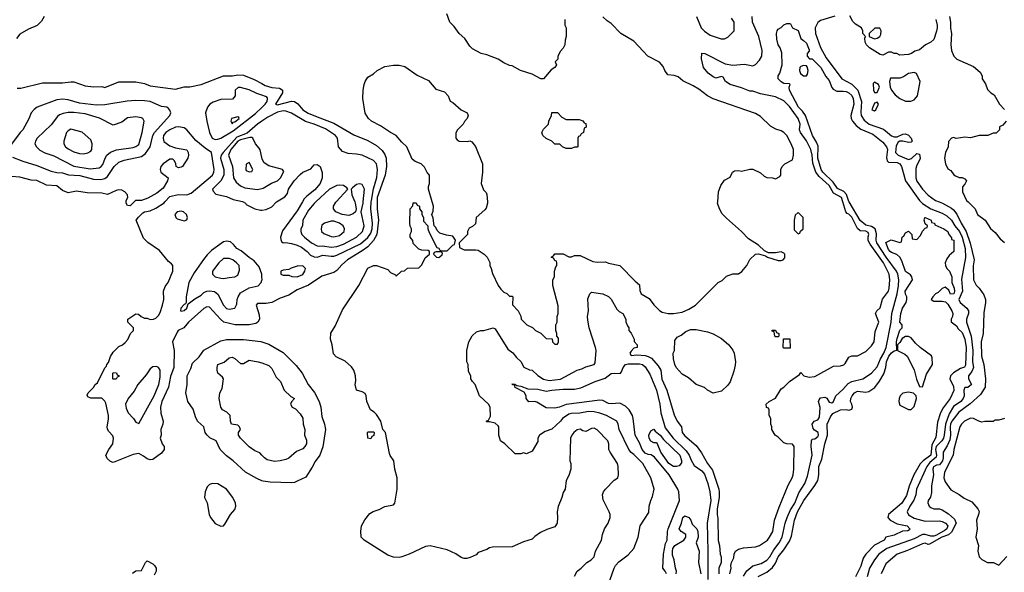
# Model space of a CAD drawing. Header units: inches. Extents: x 1793402 to 1900366, y 320852 to 470679.
# Tile 59 of 256: x 1848288 to 1855248, y 347382 to 351288. Entities that reach past the tile are written whole.
import ezdxf

# ---------------------------------------------------------------- set-up
doc = ezdxf.new("R2010")
doc.units = ezdxf.units.IN
doc.header["$MEASUREMENT"] = 0
for name, color, linetype in [('B8344', 7, 'Continuous'), ('B8345', 7, 'Continuous'), ('B8354', 7, 'Continuous'), ('B8355', 7, 'Continuous')]:
    doc.layers.add(name, color=color, linetype=linetype)

msp = doc.modelspace()

# ---------------------------------------------------------------- linework, layer by layer
at = {"layer": 'B8344', "color": 4}
for points, elevation in [([(1850000, 349280.8), (1849970, 349281), (1849959, 349270), (1849981.5, 349201.5), (1849983.7, 349170), (1849972.7, 349150), (1849958.6, 349141.4), (1849910, 349131.8), (1849811.7, 349131.7), (1849731, 349150), (1849707.3, 349170), (1849630, 349254.8), (1849610, 349258.8), (1849590, 349246), (1849481.2, 349150), (1849449.5, 349110.5), (1849408.7, 349090), (1849400.2, 349079.8), (1849368.7, 349010), (1849379.3, 348950), (1849378, 348830), (1849353.6, 348766.4), (1849339.7, 348690), (1849293.6, 348590), (1849282.4, 348550), (1849286.6, 348506.6), (1849302, 348450), (1849300.9, 348430), (1849286, 348390), (1849288.7, 348350), (1849282, 348330), (1849295.3, 348290), (1849308.7, 348270), (1849308.7, 348250), (1849290, 348224.7), (1849230, 348178), (1849210, 348176), (1849190, 348182.8), (1849163.5, 348203.5), (1849130, 348221), (1849090, 348214.8), (1848950, 348158), (1848930, 348164.7), (1848905.4, 348185.4), (1848898, 348210), (1848918.8, 348250), (1848946.8, 348290), (1848951.3, 348330), (1848946.8, 348346.8), (1848918, 348378), (1848910, 348394), (1848907.3, 348410), (1848916.8, 348463.2), (1848916.3, 348490), (1848896.8, 348576.8), (1848890, 348592), (1848870, 348612), (1848790, 348612), (1848770, 348622), (1848765.4, 348634.6), (1848772, 348650), (1848811.1, 348688.9), (1848822, 348710), (1848838, 348722), (1848890, 348826), (1848902, 348838), (1848904.7, 348850), (1848916, 348864), (1848930, 348906), (1848950, 348938), (1848990, 348978), (1849014, 348990), (1849032.7, 349007.3), (1849051.6, 349028.4), (1849072, 349070), (1849092, 349090), (1849092, 349110), (1849052, 349150), (1849052, 349170), (1849110, 349208), (1849127.3, 349207.3), (1849146, 349190), (1849170, 349178), (1849190, 349178), (1849210, 349168.7), (1849234, 349170), (1849250, 349178), (1849270, 349198), (1849282, 349218), (1849298.8, 349270), (1849306, 349310), (1849304.7, 349370), (1849316.9, 349403.1), (1849338, 349430), (1849370.7, 349510), (1849371, 349550), (1849362, 349562), (1849339.8, 349579.8), (1849275.9, 349655.9), (1849193.2, 349713.2), (1849164.5, 349744.5), (1849111.3, 349870), (1849127.1, 349892.9), (1849158, 349922), (1849170.7, 349929.3), (1849210, 349937.2), (1849250, 349956), (1849310, 349994), (1849315.3, 350000)], 204), ([(1849096.5, 350000), (1849070, 349972), (1849050, 349974), (1849042, 349990), (1849042, 350000)], 204), ([(1849867, 350000), (1849884.7, 349990), (1849890, 349982), (1849950, 349951.3), (1849990, 349941), (1850000, 349942.2)], 208), ([(1850000, 349471.8), (1849999, 349490), (1849980.2, 349540.2), (1849944.5, 349584.5), (1849910, 349606.6), (1849853.1, 349653.1), (1849822, 349670), (1849799.3, 349699.3), (1849778, 349718), (1849750, 349722), (1849730, 349717.2), (1849644.7, 349655.3), (1849614.2, 349625.8), (1849586.4, 349593.6), (1849520.7, 349499.3), (1849484.9, 349430), (1849464, 349330), (1849464.7, 349290), (1849459.8, 349280.2), (1849450, 349275.3), (1849426.8, 349250), (1849424.7, 349230), (1849430, 349226.8), (1849450, 349231.3), (1849468.7, 349250), (1849480.2, 349279.8), (1849525.1, 349314.9), (1849570, 349340.5), (1849590, 349359.1), (1849610, 349368), (1849630, 349370.5), (1849665.8, 349365.8), (1849690, 349347.3), (1849730, 349271), (1849750, 349247.3), (1849770, 349240.7), (1849808, 349250), (1849824, 349276), (1849826, 349310), (1849832.7, 349330), (1849850, 349357.3), (1849910, 349392.2), (1849973.8, 349406.2), (1849994, 349430), (1850000, 349446.7)], 208), ([(1850000, 348029.2), (1849963.9, 348043.9), (1849885.2, 348090), (1849797.2, 348170), (1849750, 348206), (1849706, 348250), (1849677.2, 348310), (1849631.8, 348331.8), (1849610, 348353.2), (1849599.5, 348370), (1849589.3, 348410), (1849548.1, 348448.1), (1849533.4, 348473.4), (1849514.7, 348534.7), (1849476, 348590), (1849462, 348650), (1849471.5, 348708.5), (1849471.6, 348770), (1849497.7, 348822.3), (1849510, 348861), (1849556.3, 348903.7), (1849590, 348950.8), (1849710, 349017.1), (1849750, 349027), (1849870, 349028.5), (1849993, 349013), (1850000, 349010.9)], 196), ([(1850000, 348210.3), (1849985.6, 348225.6), (1849950, 348241.2), (1849910, 348269), (1849849, 348330), (1849835.3, 348350), (1849835.3, 348370), (1849848.7, 348390), (1849842, 348410), (1849830, 348422), (1849786, 348430), (1849778, 348450), (1849775.3, 348490), (1849752.5, 348512.5), (1849722, 348530), (1849710, 348548), (1849699, 348610), (1849702, 348650), (1849719.3, 348680.7), (1849728.9, 348748.9), (1849722, 348762), (1849689, 348789), (1849684, 348810), (1849685.2, 348830), (1849690, 348851), (1849733.6, 348866.4), (1849770, 348898), (1849790, 348902), (1849810, 348892), (1849850, 348858), (1849870, 348858), (1849910, 348881), (1849974, 348870), (1850000, 348861.3)], 192), ([(1849084.7, 347375.3), (1849110, 347392), (1849150, 347394), (1849178, 347450), (1849190, 347462), (1849230, 347442), (1849242, 347430), (1849252, 347410), (1849252, 347390), (1849239.6, 347360.4)], 196)]:
    msp.add_lwpolyline(points, dxfattribs=dict(at, elevation=elevation))
for points, elevation in [([(1849430, 349934), (1849402, 349930), (1849384.7, 349910), (1849392, 349890), (1849401, 349881), (1849450, 349866), (1849470, 349874), (1849475.3, 349890), (1849468, 349910), (1849446, 349930)], 208), ([(1849770, 349600.7), (1849730, 349599.5), (1849694.8, 349570), (1849664.7, 349530), (1849652, 349510), (1849652, 349490), (1849671.1, 349471.1), (1849710, 349461), (1849730, 349458.8), (1849770, 349466), (1849808.7, 349471.3), (1849830, 349482), (1849843.1, 349516.9), (1849839, 349550), (1849821.2, 349570), (1849794, 349590)], 212), ([(1848950, 348746), (1848946, 348750), (1848946, 348790), (1848950, 348794), (1848972.7, 348792.7), (1848978, 348778), (1848991.6, 348771.6), (1848990, 348766), (1848978, 348762), (1848970, 348746)], 204), ([(1849255.5, 348835.5), (1849230, 348833.2), (1849210, 348819), (1849182.5, 348777.5), (1849124, 348710), (1849097.6, 348662.4), (1849054.8, 348610), (1849036, 348570), (1849041.4, 348541.4), (1849056, 348510), (1849092, 348470), (1849110, 348442), (1849130, 348434), (1849238.4, 348630), (1849272, 348710), (1849282, 348762), (1849281.2, 348810), (1849270, 348828.7)], 208), ([(1849650, 348009.2), (1849630, 348001.2), (1849613.7, 347986.3), (1849598.8, 347950), (1849594.8, 347910), (1849612.7, 347872.7), (1849628.2, 347790), (1849636.3, 347770), (1849670, 347726.8), (1849710, 347707.3), (1849730, 347711), (1849738.9, 347721.1), (1849779.3, 347790), (1849810, 347826.8), (1849817, 347850), (1849814.5, 347870), (1849795.1, 347910), (1849750, 347969.3), (1849690, 348006)], 204)]:
    msp.add_lwpolyline(points, close=True, dxfattribs=dict(at, elevation=elevation))
at = {"layer": 'B8345', "color": 4}
for points, elevation in [([(1848460.9, 351310), (1848442, 351278), (1848412.7, 351247.3), (1848350, 351222), (1848290, 351185.5), (1848265.2, 351154.8)], 204), ([(1848270, 350804), (1848295.3, 350804.7), (1848450, 350840.7), (1848590, 350840.9), (1848650, 350849.3), (1848670, 350849.2), (1848750, 350821.2), (1848810, 350814), (1848870, 350815.3), (1848890, 350809), (1848990, 350849.2), (1849110, 350849.2), (1849170, 350836), (1849210, 350820.9), (1849390, 350796), (1849450, 350812.7), (1849490, 350814), (1849570, 350829.3), (1849728.6, 350891.4), (1849792.1, 350892.1), (1849830, 350897.6), (1849870, 350895.1), (1849944.9, 350864.9), (1850000, 350835.9)], 204), ([(1850000, 350754.1), (1849965.6, 350765.6), (1849910, 350793.2), (1849850, 350808.7), (1849831.6, 350808.4), (1849812, 350790), (1849811, 350750), (1849793.2, 350726.8), (1849710, 350722.7), (1849655.9, 350704.1), (1849631.3, 350690), (1849616, 350670), (1849601, 350630), (1849610.7, 350570), (1849630.5, 350490), (1849647.7, 350450), (1849670, 350440.4), (1849690, 350444.6), (1849710, 350451.5), (1849797.5, 350502.5), (1849955.9, 350624.1), (1850000, 350667.1)], 208), ([(1848237.3, 350317.3), (1848310, 350287.3), (1848410, 350256.3), (1848510, 350218), (1848550, 350208), (1848590, 350204.9), (1848632.5, 350192.5), (1848712.5, 350187.5), (1848810, 350161.3), (1848862.7, 350157.3), (1848890, 350164.4), (1848910, 350180.7), (1848956.2, 350250), (1848990, 350280.4), (1849025.6, 350294.4), (1849150, 350321.6), (1849177.7, 350342.3), (1849211.3, 350388.7), (1849229.6, 350470), (1849241.6, 350490), (1849349.2, 350610), (1849356, 350630), (1849349.4, 350649.4), (1849340.2, 350660.2), (1849329.3, 350669.3), (1849290, 350673.2), (1849210, 350709.3), (1849170, 350714.5), (1849110, 350717), (1849048.1, 350711.9), (1848890, 350686.6), (1848830, 350683.7), (1848710, 350697.6), (1848630, 350720.7), (1848590, 350725.1), (1848550, 350722), (1848412, 350670), (1848390, 350654), (1848370, 350628.7), (1848352.8, 350587.2), (1848310.4, 350509.6), (1848290.5, 350489.5), (1848216, 350390)], 208), ([(1849315.3, 350000), (1849350, 350039), (1849407.7, 350052.3), (1849470.4, 350049.6), (1849499.3, 350060.7), (1849650.2, 350189.8), (1849661.6, 350210), (1849663.1, 350230), (1849644.7, 350350), (1849599.3, 350379.3), (1849534.4, 350434.4), (1849470.4, 350510.4), (1849450, 350522.8), (1849410.5, 350530.5), (1849390, 350528), (1849349.4, 350510), (1849322, 350490), (1849305.6, 350470), (1849302, 350450), (1849308, 350428), (1849350, 350396), (1849390, 350381.2), (1849468.9, 350368.9), (1849479, 350350), (1849481.2, 350330), (1849477.2, 350310), (1849438, 350250), (1849430, 350244.7), (1849410, 350242), (1849394, 350250), (1849392, 350270), (1849382, 350290), (1849370, 350302), (1849350, 350301), (1849302, 350270), (1849285.2, 350250), (1849281.2, 350230), (1849285.2, 350210), (1849338, 350170), (1849334, 350150), (1849302.7, 350097.3), (1849258.4, 350061.6), (1849193.6, 350026.4), (1849150, 350010.8), (1849106, 350010), (1849096.5, 350000)], 204), ([(1850000, 350570), (1849970.3, 350550), (1849895.3, 350484.7), (1849822.1, 350457.9), (1849726.3, 350350), (1849711.4, 350330), (1849707.7, 350310), (1849730.3, 350230), (1849730.2, 350189.8), (1849710.3, 350149.7), (1849651, 350090), (1849655.3, 350075.3), (1849675.3, 350055.3), (1849750, 350038.8), (1849796.3, 350016.3), (1849862.5, 350002.5), (1849867, 350000)], 208), ([(1850000, 350313.7), (1849987.6, 350367.6), (1849980.7, 350380.7), (1849956, 350410), (1849937.2, 350450), (1849930, 350455.1), (1849915.6, 350455.6), (1849850, 350439.5), (1849829.7, 350430.3), (1849779.7, 350370), (1849764.2, 350330), (1849792, 350250), (1849799.3, 350170), (1849819.2, 350139.2), (1849850, 350113), (1849878.8, 350098.8), (1849970, 350088.5), (1850000, 350095.4)], 212), ([(1849042, 350000), (1849042, 350010), (1849052, 350030), (1849051.3, 350050), (1849032, 350070), (1849010, 350082.8), (1848990, 350086), (1848970, 350081), (1848910, 350051.3), (1848870, 350060.7), (1848764.9, 350064.9), (1848690, 350076.3), (1848630, 350064), (1848590, 350080.7), (1848550, 350113), (1848478.5, 350118.5), (1848410, 350150.7), (1848370, 350154.8), (1848290, 350174), (1848230, 350179.1)], 204)]:
    msp.add_lwpolyline(points, dxfattribs=dict(at, elevation=elevation))
for points, elevation in [([(1848670, 350631.6), (1848630, 350631.6), (1848594.9, 350625.1), (1848570, 350615.1), (1848556.1, 350603.9), (1848510, 350545.2), (1848411, 350450), (1848398.8, 350430), (1848394.8, 350410), (1848406, 350390), (1848430, 350366.8), (1848466.2, 350346.2), (1848530, 350325.5), (1848670, 350252.4), (1848787, 350233), (1848850, 350240.5), (1848865.2, 350250), (1848876.1, 350263.9), (1848892.7, 350310), (1848905.2, 350330), (1848930, 350350.8), (1848972.1, 350367.9), (1849090, 350383.8), (1849110, 350390.7), (1849130, 350406.8), (1849154.5, 350490), (1849168.7, 350570), (1849158, 350590), (1849150, 350595.3), (1849110, 350601.2), (1849050, 350593.2), (1849010, 350564), (1848950, 350542), (1848851.2, 350591.2), (1848750, 350621.6)], 212), ([(1849830, 350602), (1849784.7, 350590), (1849781, 350570), (1849790, 350552), (1849797.2, 350562.8), (1849810, 350565.5), (1849839, 350590), (1849837.2, 350597.2)], 212), ([(1848650, 350513.2), (1848630, 350502), (1848618, 350490), (1848601, 350430), (1848601, 350410), (1848611, 350390), (1848630, 350374.8), (1848670, 350354), (1848710, 350342), (1848740.2, 350339.8), (1848770, 350346.8), (1848790, 350358), (1848797.2, 350370), (1848801.2, 350410), (1848790, 350439), (1848730, 350494)], 216), ([(1849910, 350278), (1849890, 350266), (1849887.3, 350230), (1849890, 350222), (1849910, 350212), (1849930, 350214), (1849935.3, 350230)], 216)]:
    msp.add_lwpolyline(points, close=True, dxfattribs=dict(at, elevation=elevation))
at = {"layer": 'B8354', "color": 4}
for points, elevation in [([(1850000, 349942.2), (1850030, 349946), (1850070, 349964), (1850101.3, 349998.7), (1850103.5, 350000)], 208), ([(1850815.1, 350000), (1850814, 349950), (1850825.3, 349870), (1850811.9, 349770), (1850790, 349726.4), (1850750, 349682.6), (1850710, 349653.1), (1850606.6, 349590), (1850565.3, 349554.7), (1850530, 349514), (1850510, 349502), (1850424.8, 349475.2), (1850329.7, 349410.3), (1850250, 349378), (1850190, 349341.6), (1850130, 349319.1), (1850071.7, 349288.3), (1850030, 349280.7), (1850000, 349280.8)], 204), ([(1850287.3, 350000), (1850250, 349936), (1850145.1, 349794.9), (1850130.8, 349750.8), (1850134, 349734), (1850139.6, 349719.6), (1850150, 349711.3), (1850170, 349714), (1850210, 349706), (1850250, 349694.9), (1850279.6, 349679.6), (1850320.7, 349650), (1850344.4, 349624.4), (1850370, 349610.6), (1850390, 349610.5), (1850430, 349623.1), (1850490, 349617), (1850510, 349617), (1850530, 349623.1), (1850696.9, 349703.1), (1850750, 349748.7), (1850770, 349779.1), (1850779.3, 349810), (1850782, 349850), (1850770.9, 349950), (1850773.5, 350000)], 208), ([(1850381.4, 350000), (1850370, 349989.4), (1850330, 349942.7), (1850290.7, 349870), (1850286.8, 349830), (1850276, 349810), (1850274.8, 349790), (1850282.8, 349770), (1850302, 349750), (1850351.5, 349711.5), (1850390, 349690.4), (1850410, 349686.7), (1850430, 349688.4), (1850490, 349679.5), (1850530, 349684.2), (1850577.6, 349702.4), (1850669.3, 349750), (1850711.5, 349790), (1850722.9, 349830), (1850702, 349930), (1850716.2, 349990), (1850717.2, 350000)], 212), ([(1852210, 347354), (1852228, 347390), (1852258, 347410), (1852298, 347450), (1852328, 347470), (1852348, 347490), (1852358, 347530), (1852402, 347610), (1852408.7, 347650), (1852422, 347690), (1852448.7, 347730), (1852462, 347770), (1852462, 347790), (1852455.3, 347810), (1852412.9, 347892.9), (1852409, 347930), (1852414, 347950), (1852429, 347970), (1852490, 348032), (1852515.3, 348050), (1852522, 348070), (1852519, 348130), (1852513.2, 348150), (1852461.2, 348230), (1852453.2, 348250), (1852452.7, 348290), (1852445.2, 348310), (1852370, 348389), (1852350, 348401.2), (1852330, 348399.3), (1852290, 348377.2), (1852270, 348381.2), (1852250, 348393.2), (1852230, 348389), (1852204.7, 348370), (1852191, 348350), (1852182.8, 348330), (1852178, 348170), (1852184.7, 348150), (1852184.7, 348110), (1852170, 348066), (1852151.3, 348030), (1852144.7, 347970), (1852130, 347946), (1852121, 347910), (1852093.7, 347846.3), (1852086.8, 347810), (1852090.7, 347770), (1852086.8, 347730), (1852070, 347702), (1852015.3, 347684.7), (1851970, 347662), (1851930, 347635.3), (1851910, 347615.3), (1851850, 347598), (1851770, 347562), (1851630, 347559), (1851610, 347554), (1851590, 347542), (1851530, 347522), (1851514, 347506), (1851473.7, 347486.3), (1851450, 347479.3), (1851430, 347479.3), (1851410, 347486), (1851371.2, 347511.2), (1851310, 347540.7), (1851190, 347569.4), (1851155.9, 347564.1), (1851041, 347510), (1850990, 347491.5), (1850970, 347486.9), (1850930, 347489.7), (1850890, 347503), (1850724, 347610), (1850702.7, 347630), (1850699.5, 347670), (1850705.1, 347710), (1850727.1, 347752.9), (1850763.5, 347796.5), (1850787.8, 347812.2), (1850830, 347826), (1850870, 347847.7), (1850930, 347858.8), (1850939.3, 347870), (1850957.6, 347970), (1850955.6, 348050), (1850939.3, 348110), (1850932.7, 348170), (1850906.8, 348206.8), (1850901.5, 348221.5), (1850874, 348370), (1850855.3, 348390), (1850842, 348450), (1850810, 348498), (1850794.6, 348514.6), (1850768, 348530), (1850742, 348590), (1850738, 348630), (1850730, 348646), (1850710, 348658), (1850669.2, 348670), (1850659, 348710), (1850664.7, 348735.3), (1850662.7, 348770), (1850649.6, 348809.6), (1850633.6, 348833.6), (1850590, 348873.2), (1850524.8, 348904.8), (1850506.6, 348926.6), (1850497, 348990), (1850485.1, 349030), (1850487.7, 349072.3), (1850517.5, 349122.5), (1850570, 349236), (1850686.6, 349410), (1850750, 349530.7), (1850790, 349550.8), (1850810.9, 349550.9), (1850890, 349522), (1850910, 349502), (1850943.6, 349483.6), (1850950, 349474), (1850986, 349510), (1851007.3, 349512.7), (1851030, 349532), (1851110, 349534), (1851130, 349554), (1851155.3, 349604.7), (1851186, 349630), (1851186, 349650), (1851176.4, 349656.4), (1851130, 349658), (1851110, 349666), (1851070, 349706), (1851067.3, 349727.3), (1851048, 349750), (1851048.4, 349771.6), (1851058, 349790), (1851058, 349810), (1851048.4, 349828.4), (1851046, 349850), (1851048, 349950), (1851067.3, 349972.7), (1851070, 349994), (1851090, 349994), (1851098, 349978), (1851114, 349970), (1851114, 349950), (1851132, 349930), (1851132, 349910), (1851142, 349890), (1851143.6, 349863.6), (1851174, 349830), (1851174, 349810), (1851183.6, 349783.6), (1851238, 349678), (1851250, 349674), (1851258, 349658), (1851270, 349654), (1851310, 349654), (1851350, 349694), (1851362, 349698), (1851368, 349730), (1851350, 349758), (1851304.7, 349764.7), (1851259, 349779), (1851239, 349799), (1851230, 349818), (1851218, 349830), (1851210, 349886), (1851202, 349910), (1851210, 349934), (1851214, 349970), (1851205, 350000)], 196), ([(1850656.6, 350000), (1850660.7, 349990), (1850667.3, 349950), (1850661, 349930), (1850645.5, 349914.5), (1850615.6, 349904.4), (1850568.7, 349910), (1850522.7, 349930), (1850506.6, 349950), (1850506.6, 349970), (1850522.7, 349997.3), (1850525.2, 350000)], 212), ([(1851595.2, 350000), (1851596, 349990), (1851585.4, 349954.6), (1851576.9, 349943.1), (1851514, 349890), (1851510, 349846), (1851490, 349826), (1851465.4, 349814.6), (1851454, 349790), (1851454, 349770), (1851394, 349710), (1851398, 349678), (1851430, 349662), (1851510, 349662), (1851530, 349658), (1851572, 349630), (1851592, 349610), (1851611.1, 349571.1), (1851611.6, 349551.6), (1851622, 349530), (1851630, 349494), (1851671.3, 349410), (1851690, 349382), (1851710, 349362), (1851732.7, 349352.7), (1851750, 349334), (1851770, 349334), (1851774, 349330), (1851772.7, 349272.7), (1851812, 349230), (1851831.6, 349191.6), (1851834, 349170), (1851874, 349130), (1851912.7, 349112.7), (1851934, 349090), (1851971.1, 349071.1), (1852010, 349034), (1852052.7, 349032.7), (1852054, 349010), (1852070, 348994), (1852090, 348994), (1852098, 349010), (1852096.4, 349036.4), (1852086, 349050), (1852086, 349070), (1852078, 349090), (1852078, 349130), (1852088, 349150), (1852088, 349190), (1852095.3, 349210), (1852094.6, 349265.4), (1852058, 349410), (1852058, 349450), (1852068, 349470), (1852068.9, 349511.1), (1852078, 349542), (1852086, 349550), (1852086, 349570), (1852082, 349582), (1852070, 349586), (1852062, 349602), (1852046, 349610), (1852062, 349618), (1852070, 349634), (1852130, 349634), (1852170, 349612), (1852190, 349612), (1852210, 349622), (1852250, 349622), (1852339.8, 349579.8), (1852370, 349574.8), (1852430, 349576), (1852450, 349566), (1852530.7, 349550.7), (1852639.6, 349439.6), (1852670, 349414), (1852672.7, 349372.7), (1852682, 349350), (1852736.9, 349316.9), (1852770, 349272), (1852810, 349231.3), (1852830, 349221), (1852871.1, 349211.1), (1852910, 349211), (1852970, 349221), (1853018, 349242), (1853066, 349270), (1853226, 349430), (1853254.6, 349445.4), (1853284.7, 349475.3), (1853330, 349491.3), (1853370, 349492), (1853392.9, 349507.1), (1853428, 349550), (1853450, 349594), (1853488.4, 349631.6), (1853510, 349632), (1853559.6, 349619.6), (1853574, 349610), (1853650, 349586), (1853670, 349584.7), (1853686, 349590), (1853696.4, 349603.6), (1853698, 349630), (1853690, 349638), (1853670, 349648), (1853630, 349639), (1853580.4, 349640.4), (1853554, 349654), (1853510, 349694), (1853439.3, 349739.3), (1853391.7, 349791.7), (1853283.9, 349883.9), (1853254.8, 349914.8), (1853234, 349950), (1853222, 349990), (1853222.7, 350000)], 196), ([(1853309, 347370), (1853317.2, 347410), (1853314, 347430), (1853319, 347450), (1853335.5, 347484.5), (1853339, 347510), (1853349.3, 347530.7), (1853370, 347544.7), (1853404.7, 347555.3), (1853490, 347562.8), (1853518, 347570), (1853573.2, 347610), (1853589.2, 347630), (1853612, 347670), (1853623.7, 347750), (1853657.6, 347842.4), (1853721.2, 347998.8), (1853749.3, 348050), (1853755.1, 348070), (1853761.2, 348110), (1853762, 348270), (1853750, 348288), (1853710, 348288.7), (1853690, 348298), (1853650, 348338), (1853628, 348350), (1853606, 348390), (1853606, 348410), (1853598, 348430), (1853598, 348470), (1853586, 348490), (1853586, 348530), (1853582, 348542), (1853567.3, 348547.3), (1853566, 348570), (1853586, 348590), (1853630, 348612), (1853670, 348678), (1853690, 348691.3), (1853729.4, 348730.6), (1853800.4, 348779.6), (1853810, 348794), (1853831.6, 348771.6), (1853850, 348764.7), (1853870, 348761), (1853910, 348766.8), (1854041.2, 348838.8), (1854090, 348841), (1854112.9, 348847.1), (1854123.1, 348856.9), (1854150, 348902), (1854170, 348912), (1854210, 348912), (1854270, 348942), (1854310, 348982), (1854329, 349010), (1854336.4, 349083.6), (1854362, 349150), (1854338, 349210), (1854348, 349230), (1854370, 349252), (1854386.6, 349313.4), (1854429.2, 349370), (1854435.1, 349390), (1854439.5, 349450), (1854434, 349490), (1854394, 349570), (1854301, 349701), (1854287.1, 349727.1), (1854286.3, 349753.7), (1854291.1, 349770), (1854284.8, 349784.8), (1854270, 349792.1), (1854230, 349795.1), (1854211.2, 349811.2), (1854170, 349892), (1854150, 349912.7), (1854137.2, 349917.2), (1854129.1, 349929.1), (1854106.5, 350000)], 192), ([(1853405.4, 347354.6), (1853428.1, 347391.9), (1853470, 347427.3), (1853530, 347443), (1853570, 347468.2), (1853590, 347490.6), (1853619.5, 347540.5), (1853656.9, 347590), (1853678, 347630), (1853699.7, 347730), (1853713.3, 347770), (1853737.5, 347822.5), (1853767.6, 347870), (1853796.2, 347943.8), (1853838.4, 348010), (1853857.7, 348062.3), (1853889.5, 348210), (1853882.7, 348270), (1853885.2, 348310), (1853890, 348322), (1853910, 348326), (1853930, 348341), (1853934.5, 348350), (1853932.3, 348370), (1853906, 348386), (1853897.5, 348397.5), (1853889.3, 348430), (1853904, 348450), (1853930, 348460.5), (1853942.7, 348477.3), (1853946.3, 348546.3), (1853936, 348590), (1853940.1, 348599.9), (1853950, 348614.8), (1853979.1, 348619.1), (1853993.4, 348613.4), (1854010, 348584.9), (1854030, 348580.7), (1854041.2, 348590), (1854057.2, 348630), (1854107.2, 348672.8), (1854144.7, 348715.3), (1854170, 348730.5), (1854248.7, 348750), (1854309.6, 348790.4), (1854350, 348834.8), (1854374, 348890), (1854397.7, 348930), (1854412.8, 348970), (1854448.4, 349150), (1854453, 349210), (1854489.8, 349350.2), (1854500.4, 349410), (1854501.7, 349450), (1854494.5, 349490), (1854485.7, 349510), (1854412.8, 349610), (1854347.6, 349710), (1854341.7, 349730), (1854345.3, 349774.7), (1854334.5, 349810), (1854310, 349826.6), (1854270, 349836), (1854230, 349868.3), (1854151.4, 350000)], 188), ([(1854658.1, 350000), (1854669.1, 349989.1), (1854730, 349950.4), (1854810, 349920.9), (1854841.5, 349901.5), (1854874.4, 349870), (1854897.7, 349830), (1854932.4, 349790), (1854951.5, 349751.5), (1854971.3, 349670), (1854973.2, 349606.8), (1854944.9, 349455), (1854952, 349370), (1854926.3, 349310), (1854937.1, 349290), (1854982.8, 349250), (1854996, 349230), (1854994.8, 349210), (1854982, 349170), (1854982, 349150), (1855014.9, 349050), (1855024.9, 348950), (1855024.4, 348870), (1855030.3, 348830), (1855019.9, 348800.1), (1854996.3, 348770), (1854994.8, 348750), (1855016, 348710), (1854990, 348689), (1854970, 348688), (1854962.8, 348670), (1854964.4, 348630), (1854957.6, 348610), (1854940.5, 348590), (1854890, 348553.3), (1854857.5, 348502.5), (1854832.1, 348430), (1854823.6, 348350), (1854817.4, 348330), (1854807.4, 348310), (1854765.8, 348270), (1854760.9, 348250), (1854769.2, 348210), (1854765.5, 348194.5), (1854721.5, 348158.5), (1854700.7, 348130), (1854628.4, 347970), (1854622, 347930), (1854609, 347891), (1854581.6, 347850), (1854562.8, 347810), (1854570, 347787.3), (1854610, 347764.4), (1854690, 347744.2), (1854790, 347744.9), (1854810, 347741.3), (1854833, 347730), (1854848.4, 347710), (1854842, 347690), (1854830, 347678.9), (1854770, 347645), (1854750, 347637.8), (1854730, 347637), (1854690, 347648.9), (1854670, 347648), (1854610, 347618.8), (1854417.3, 347550), (1854362, 347510), (1854330.6, 347470), (1854294.9, 347410), (1854278, 347350)], 188), ([(1854786.9, 350000), (1854810.3, 349990.3), (1854874.9, 349954.9), (1854890, 349943.8), (1854913.8, 349913.8), (1854943.7, 349850), (1854978.9, 349790), (1855007.5, 349707.5), (1855034.4, 349590), (1855028.5, 349548.5), (1855031, 349450), (1855050, 349411.3), (1855070, 349391.3), (1855103, 349343), (1855114.8, 349310), (1855116, 349290), (1855104.1, 349215.9), (1855098, 349070), (1855084.4, 349010), (1855086.7, 348910), (1855103.8, 348850), (1855116.4, 348750), (1855113, 348690), (1855080.5, 348639.5), (1855007.5, 348572.5), (1854927.3, 348512.7), (1854877.3, 348450), (1854868.4, 348430), (1854865.8, 348410), (1854867.2, 348350), (1854862.5, 348317.5), (1854845.4, 348274.6), (1854816.3, 348230), (1854816.5, 348190), (1854811.7, 348170), (1854790, 348140.9), (1854770, 348138.4), (1854748, 348128), (1854743, 348110), (1854747.3, 348070), (1854733.7, 347993.7), (1854733.7, 347946.3), (1854727.3, 347912.7), (1854710.8, 347890), (1854707.5, 347872.5), (1854717.3, 347850), (1854730, 347839.1), (1854750, 347830.6), (1854790, 347830.8), (1854810, 347824), (1854854.6, 347794.6), (1854897.4, 347757.4), (1854908.4, 347730), (1854875.3, 347664.7), (1854854.3, 347645.7), (1854806.4, 347630), (1854719.6, 347580.4), (1854710, 347578), (1854690, 347588), (1854670, 347584), (1854564.4, 347535.6), (1854490.4, 347509.6), (1854410, 347441.2), (1854378, 347370)], 192), ([(1854992, 350000), (1855042, 349950), (1855058, 349910), (1855112, 349870), (1855151.6, 349811.6), (1855183.6, 349783.6), (1855219.6, 349739.6), (1855250, 349714)], 196), ([(1853507.6, 347352.4), (1853570, 347382.6), (1853610, 347416.4), (1853630, 347446), (1853649.8, 347490.2), (1853690, 347540.3), (1853730, 347602), (1853742.9, 347637.1), (1853764.8, 347750), (1853786.4, 347810), (1853831.5, 347888.5), (1853910, 347995.5), (1853930, 348031), (1853938.3, 348070), (1853937.3, 348130), (1853958.5, 348181.5), (1853978.7, 348290), (1853998, 348350), (1853996.2, 348430), (1854018.9, 348481.1), (1854036, 348504), (1854090, 348530.5), (1854130, 348533), (1854150, 348528.5), (1854170, 348536), (1854174.7, 348550), (1854171.2, 348571.2), (1854162, 348590), (1854163.6, 348610), (1854172, 348630), (1854190, 348650.5), (1854210, 348663), (1854270, 348655.5), (1854290, 348659.1), (1854332.8, 348687.2), (1854366.7, 348733.3), (1854395.7, 348784.3), (1854410.8, 348829.2), (1854416, 348870), (1854432.4, 348910), (1854450, 348934), (1854470, 348948), (1854488.7, 348951.3), (1854486, 349010), (1854490, 349034), (1854510, 349094), (1854526, 349110), (1854526, 349130), (1854509.6, 349149.6), (1854516.2, 349210), (1854529.6, 349250), (1854554, 349290), (1854559, 349310), (1854559, 349330), (1854550, 349348), (1854547.3, 349370), (1854599, 349450), (1854595.3, 349470), (1854585.2, 349485.2), (1854550, 349509.2), (1854524, 349584), (1854509, 349609), (1854489, 349629), (1854450, 349641.2), (1854441.2, 349650), (1854430, 349664), (1854410, 349712), (1854449, 349731), (1854510, 349714), (1854522, 349718), (1854526, 349750), (1854539, 349761), (1854550, 349782), (1854570, 349794), (1854594, 349770), (1854598, 349738), (1854630, 349734), (1854656.4, 349763.6), (1854670, 349794), (1854690, 349814), (1854702, 349818), (1854706, 349830), (1854690, 349846), (1854682, 349870), (1854686, 349890), (1854689.1, 349890.9), (1854732, 349870), (1854734, 349854), (1854754, 349850), (1854758, 349838), (1854822, 349810), (1854850, 349790.8), (1854854.8, 349774.8), (1854874, 349746), (1854874, 349734), (1854891.3, 349730), (1854891, 349649), (1854858, 349622), (1854842, 349598), (1854831.3, 349570), (1854832, 349550), (1854842, 349530), (1854862, 349510), (1854878, 349470), (1854878, 349430), (1854894.9, 349390), (1854897.1, 349370), (1854890.4, 349350), (1854867, 349347), (1854855.1, 349375.1), (1854830, 349398), (1854810, 349388.7), (1854779.8, 349360.2), (1854762, 349350), (1854742, 349330), (1854732, 349310), (1854750, 349298), (1854810, 349298.8), (1854833.7, 349293.7), (1854850, 349278), (1854878, 349230), (1854884.7, 349210), (1854882, 349190), (1854872, 349170), (1854872.7, 349152.7), (1854910, 349124.7), (1854922.3, 349102.3), (1854950, 349076.3), (1854970.2, 349030), (1854978, 348970), (1854974.3, 348845.7), (1854967.9, 348832.1), (1854938.8, 348821.2), (1854890, 348792.7), (1854867.7, 348770), (1854863, 348750), (1854890, 348696), (1854892.7, 348667.2), (1854865.5, 348610), (1854815.1, 348544.9), (1854797.6, 348510), (1854776.9, 348443.1), (1854764.9, 348335), (1854736.2, 348283.8), (1854729.2, 348210.8), (1854674.4, 348170), (1854652.7, 348147.3), (1854609.3, 348070.7), (1854575.5, 347990), (1854556.3, 347923.7), (1854524.4, 347870), (1854430.7, 347790), (1854426, 347770), (1854441, 347750), (1854490, 347724), (1854561, 347710), (1854581, 347690), (1854578, 347682), (1854566, 347674), (1854527.5, 347672.5), (1854470, 347645.2), (1854412, 347630), (1854398, 347610), (1854330, 347574), (1854268.5, 347510), (1854250, 347481.2), (1854234.3, 347425.7), (1854195.8, 347350)], 184), ([(1850000, 349446.7), (1850001.2, 349450), (1850000, 349471.8)], 208), ([(1852449.2, 347290), (1852489.3, 347410), (1852499.3, 347430), (1852523.3, 347456.7), (1852590, 347506), (1852628.7, 347550), (1852659, 347630), (1852675.3, 347710), (1852734.6, 347805.4), (1852739, 347850), (1852749.2, 347890), (1852762, 347918), (1852774, 347970), (1852749, 348050), (1852692.3, 348150), (1852630, 348214), (1852610, 348229), (1852594, 348250), (1852526.6, 348390), (1852519, 348430), (1852509.2, 348449.2), (1852435.3, 348490), (1852390, 348507.3), (1852350, 348515.6), (1852310, 348517.6), (1852247, 348507), (1852190, 348505.2), (1852170, 348499.3), (1852126, 348470), (1852111, 348450), (1852050, 348393.2), (1852003.5, 348376.5), (1851962, 348350), (1851952, 348330), (1851950, 348306), (1851910, 348238), (1851870, 348218), (1851850, 348226), (1851830, 348218), (1851790, 348218), (1851718, 348290), (1851688, 348310), (1851675.3, 348350), (1851675.3, 348410), (1851670, 348418), (1851650, 348435.3), (1851610, 348446), (1851590, 348446), (1851586, 348450), (1851602, 348458), (1851615.3, 348484.7), (1851614, 348550), (1851602, 348570), (1851538, 348630), (1851508, 348710), (1851488, 348730), (1851478, 348750), (1851478, 348770), (1851460.4, 348800.4), (1851458, 348850), (1851448, 348870), (1851448, 348950), (1851464, 349010), (1851486.3, 349053.7), (1851518, 349082), (1851548.9, 349091.1), (1851570, 349091.3), (1851634, 349110), (1851650, 349102), (1851738.8, 348958.8), (1851773.2, 348933.2), (1851799.8, 348899.8), (1851830.7, 348870.7), (1851851.6, 348831.6), (1851892, 348812), (1851910, 348811.3), (1851950, 348772), (1851990, 348746), (1852030, 348738), (1852110, 348746), (1852228, 348810), (1852260.9, 348819.1), (1852290, 348834.8), (1852348, 348850), (1852357, 348863), (1852362.7, 348950), (1852359.3, 348970), (1852313.2, 349110), (1852303.2, 349163.2), (1852301.2, 349190), (1852308.7, 349230), (1852304.7, 349315.3), (1852318, 349350), (1852330, 349362), (1852410, 349351.3), (1852450, 349332), (1852470, 349312), (1852510, 349242), (1852525.4, 349225.4), (1852552, 349210), (1852572, 349170), (1852572.7, 349152.7), (1852583.6, 349123.6), (1852594, 349110), (1852594, 349090), (1852611.6, 349071.6), (1852632, 349030), (1852632.7, 349012.7), (1852652, 348990), (1852654, 348970), (1852630, 348966), (1852610, 348946), (1852602, 348930), (1852610, 348914), (1852650, 348918), (1852710, 348913.4), (1852730, 348907), (1852754.3, 348894.3), (1852800.9, 348840.9), (1852820.5, 348810), (1852827.1, 348747.1), (1852863.8, 348670), (1852914.4, 348494.4), (1852936, 348450), (1852966, 348410), (1852971.3, 348370), (1852990, 348346), (1853070, 348278.8), (1853107, 348227), (1853150, 348150.8), (1853184.6, 348104.6), (1853230.4, 347970), (1853232.7, 347950), (1853232.4, 347910), (1853219.3, 347830), (1853218, 347790), (1853222.5, 347762.5), (1853226.2, 347606.2), (1853234, 347570), (1853238.8, 347510), (1853246, 347490), (1853246, 347450), (1853231, 347410), (1853231, 347370)], 192), ([(1850000, 349010.9), (1850050, 348995.5), (1850150, 348936.4), (1850242.5, 348842.5), (1850285.5, 348790), (1850328, 348710), (1850371.9, 348651.9), (1850405.5, 348590), (1850417.1, 348550), (1850424.1, 348484.1), (1850443.8, 348430), (1850450.3, 348390), (1850430, 348268), (1850410.5, 348210), (1850376.2, 348163.8), (1850356.1, 348123.9), (1850310, 348055.3), (1850250, 348026.6), (1850230, 348017), (1850210, 348014), (1850058.9, 348018.9), (1850010, 348025.1), (1850000, 348029.2)], 196), ([(1850000, 348861.3), (1850050, 348844.7), (1850070, 348822), (1850101.4, 348761.4), (1850131.3, 348730), (1850158, 348670), (1850204.7, 348624.7), (1850231.3, 348610), (1850210, 348586), (1850202, 348570), (1850214, 348550), (1850236.9, 348536.9), (1850270, 348502), (1850290.7, 348470.7), (1850291, 348430), (1850304.7, 348390), (1850302, 348350), (1850315.3, 348315.3), (1850314.8, 348290), (1850304.7, 348270), (1850290, 348255.3), (1850244.5, 348235.5), (1850190, 348188.7), (1850170, 348178), (1850130, 348169), (1850090, 348166), (1850037.5, 348177.5), (1850019, 348190), (1850000, 348210.3)], 192), ([(1852859.5, 347370), (1852852, 347390), (1852834, 347410), (1852839.6, 347510), (1852854.2, 347585.8), (1852866, 347610), (1852867.6, 347670), (1852872.8, 347690), (1852951.9, 347888.1), (1852947.3, 347950), (1852941.6, 347970), (1852878.4, 348070), (1852775.7, 348195.7), (1852751, 348211), (1852730, 348214.3), (1852710, 348224.7), (1852689, 348249), (1852670, 348297), (1852639.6, 348350), (1852625.6, 348470), (1852619.6, 348490), (1852597, 348530), (1852570, 348557), (1852530, 348577.6), (1852470, 348571.5), (1852450, 348575.6), (1852410, 348596.3), (1852390, 348598), (1852150, 348568), (1852104.7, 348550), (1852070, 348542.9), (1852010, 348545.2), (1851944.7, 348584.7), (1851930, 348589), (1851886.3, 348586.3), (1851869.3, 348609.3), (1851868.7, 348630), (1851855.3, 348655.3), (1851790, 348688.7), (1851786, 348706), (1851774, 348706), (1851766, 348714), (1851788, 348712), (1851802, 348702), (1851830, 348698), (1851879.6, 348679.6), (1851950, 348676.4), (1852010, 348662.4), (1852050, 348670.3), (1852130, 348676.5), (1852210, 348677), (1852254, 348686), (1852355.3, 348730), (1852426, 348754), (1852470, 348786.8), (1852489.6, 348790.4), (1852531.9, 348788.1), (1852542, 348798), (1852553, 348830), (1852570, 348850.3), (1852590, 348854.7), (1852670, 348854.9), (1852691, 348850), (1852710, 348834.8), (1852742.8, 348782.8), (1852790.3, 348670), (1852813.4, 348570), (1852821.1, 348510), (1852850, 348402), (1852908.5, 348330), (1852999.7, 348239.7), (1853021.3, 348210), (1853034.6, 348174.6), (1853056.8, 348136.8), (1853110, 348099.3), (1853130, 348076.3), (1853153.4, 348010), (1853167, 347950), (1853174, 347890), (1853147, 347730), (1853153.4, 347530), (1853151.8, 347330)], 188), ([(1855250, 348468.7), (1855210, 348458), (1855183.6, 348456.4), (1855170, 348448), (1855110, 348448.7), (1855090, 348444), (1855069.4, 348449.4), (1855030, 348469.2), (1855010, 348472.3), (1854966.8, 348450), (1854944.9, 348430), (1854933.4, 348410), (1854892.2, 348250), (1854887, 348210), (1854826.5, 348090), (1854821.3, 348050), (1854830, 348021), (1854870, 347964.7), (1854930, 347930.8), (1854965.2, 347905.2), (1855019.8, 347879.8), (1855061, 347830), (1855070, 347812), (1855066.8, 347790), (1855050.7, 347750), (1855056.3, 347690), (1855046.8, 347630), (1855066, 347570), (1855061, 347530), (1855071.1, 347491.1), (1855090, 347472), (1855130, 347452), (1855171.1, 347451.1), (1855210, 347432), (1855265.6, 347494.4)], 196), ([(1852929.6, 347370), (1852932, 347390), (1852922.9, 347410), (1852913.6, 347470), (1852902.8, 347502.8), (1852902.4, 347530), (1852906.3, 347550), (1852918.4, 347570), (1852984, 347610), (1852997.2, 347630), (1852997.2, 347650), (1852964, 347670), (1852949.4, 347690), (1852967.6, 347730), (1852976, 347770), (1852990, 347780.5), (1853017.3, 347770), (1853033.4, 347750), (1853042.5, 347722.5), (1853074, 347690), (1853083, 347670), (1853084.9, 347630), (1853070.8, 347590), (1853092.2, 347530), (1853086, 347450), (1853103.9, 347370)], 184)]:
    msp.add_lwpolyline(points, dxfattribs=dict(at, elevation=elevation))
for points, elevation in [([(1853790, 349926), (1853770, 349906), (1853762, 349870), (1853763.6, 349803.6), (1853790, 349774), (1853802, 349778), (1853807.3, 349792.7), (1853826, 349810), (1853826, 349890)], 196), ([(1850510, 349863.6), (1850490, 349862.9), (1850442, 349850), (1850424, 349836), (1850418.8, 349810), (1850421, 349790), (1850437.5, 349777.5), (1850490, 349755.8), (1850510, 349752.4), (1850550, 349761.6), (1850581.2, 349790), (1850585.2, 349810), (1850574, 349830), (1850549, 349850)], 216), ([(1851267.3, 349647.3), (1851232.7, 349647.3), (1851218, 349642), (1851214, 349630), (1851234, 349610), (1851250, 349606), (1851274.6, 349625.4), (1851278, 349638)], 196), ([(1850288.7, 349548.7), (1850250, 349545.2), (1850207.7, 349532.3), (1850190, 349522), (1850150, 349518), (1850134, 349510), (1850134, 349490), (1850150, 349482), (1850190, 349482), (1850211.6, 349471.6), (1850250, 349471), (1850290, 349486.8), (1850304, 349510), (1850308, 349530)], 208), ([(1853190, 348648.7), (1853150, 348668.7), (1853129.2, 348689.2), (1853070, 348709.2), (1853015.5, 348755.5), (1852970, 348782), (1852929.4, 348829.4), (1852919, 348850), (1852909, 348890), (1852908.7, 348930), (1852918, 348950), (1852920.4, 349019.6), (1852936.4, 349043.6), (1852963.1, 349056.9), (1852996.5, 349083.5), (1853030, 349098.8), (1853070, 349099.1), (1853150, 349080.7), (1853190, 349066.8), (1853250, 349034.8), (1853301, 348990), (1853330, 348951.3), (1853338.8, 348930), (1853347.3, 348870), (1853346.4, 348846.4), (1853336.8, 348803.2), (1853310.9, 348729.1), (1853294.4, 348705.6), (1853250, 348662)], 192), ([(1853630, 349046), (1853626, 349050), (1853622, 349082), (1853607.3, 349087.3), (1853607.3, 349092.7), (1853630, 349094), (1853638, 349078), (1853654, 349070), (1853654, 349050), (1853650, 349046)], 192), ([(1853690, 348966), (1853686, 348970), (1853687.3, 349032.7), (1853732.7, 349032.7), (1853734, 348966), (1853730, 348966)], 192), ([(1854570, 349049), (1854550, 349048.7), (1854525.4, 349034.6), (1854510, 349006), (1854494, 348990), (1854494, 348950), (1854544.5, 348924.5), (1854561, 348910), (1854610, 348814), (1854628, 348748), (1854650, 348694), (1854670, 348692), (1854697.2, 348782.8), (1854741.2, 348850), (1854738.6, 348898.6), (1854732.5, 348912.5), (1854654, 348970), (1854620.5, 349000.5), (1854590, 349039)], 184), ([(1854570, 348654), (1854530, 348648.7), (1854511.3, 348630), (1854504, 348610), (1854502.8, 348590), (1854510, 348562), (1854570, 348532), (1854590, 348532), (1854610, 348554), (1854628, 348610), (1854626, 348630), (1854607.3, 348647.3)], 184), ([(1850770, 348326), (1850748.7, 348330), (1850746, 348370), (1850750, 348374), (1850790, 348374), (1850794, 348370), (1850791.6, 348348.4), (1850778, 348342)], 196), ([(1852930, 348129.6), (1852910, 348129.6), (1852877.6, 348150), (1852819.6, 348230), (1852794, 348294), (1852790, 348298), (1852770, 348298), (1852750, 348308), (1852738, 348330), (1852735.3, 348350), (1852750, 348382), (1852770, 348394), (1852779.6, 348379.6), (1852816, 348350), (1852839.8, 348319.8), (1852954.4, 348210), (1852967.5, 348172.5), (1852965.5, 348154.5), (1852950, 348133.2)], 184)]:
    msp.add_lwpolyline(points, close=True, dxfattribs=dict(at, elevation=elevation))
at = {"layer": 'B8355', "color": 4}
for points, elevation in [([(1852142, 351290), (1852142, 351250), (1852152, 351230), (1852152, 351170), (1852143.6, 351143.6), (1852142, 351110), (1852130, 351086), (1852110, 351066), (1852102, 351050), (1852092.7, 351027.3), (1852091.6, 351008.4), (1852074, 350990), (1852082, 350970), (1852072, 350950), (1852045.4, 350934.6), (1851992, 350870), (1851971.1, 350868.9), (1851910, 350902), (1851829.4, 350929.4), (1851770, 350962), (1851750, 350964), (1851710, 350982), (1851670, 351008.7), (1851590, 351039), (1851549.4, 351049.4), (1851490, 351082), (1851470, 351102), (1851434.6, 351154.6), (1851395.3, 351190), (1851360.2, 351240.2), (1851329.4, 351269.4), (1851308.7, 351330)], 196), ([(1853222.7, 350000), (1853228, 350070), (1853244.7, 350115.3), (1853270, 350154), (1853310, 350174), (1853326, 350210), (1853340.4, 350219.6), (1853370, 350222), (1853390, 350218), (1853450, 350231.3), (1853470, 350231.3), (1853525.4, 350205.4), (1853550, 350182), (1853570, 350172), (1853610, 350171.3), (1853630, 350162), (1853660.4, 350179.6), (1853668, 350190), (1853668, 350230), (1853678, 350250), (1853698, 350270), (1853750, 350298), (1853759.3, 350330), (1853757.2, 350370), (1853742.7, 350410), (1853710, 350469), (1853689, 350490), (1853670, 350502.7), (1853633.2, 350513.2), (1853596.5, 350536.5), (1853524.1, 350604.1), (1853490, 350625.2), (1853189.6, 350729.6), (1853149.6, 350749.6), (1853090, 350797.2), (1853050, 350821.2), (1852976.5, 350856.5), (1852943.1, 350883.1), (1852914.6, 350894.6), (1852870, 350898), (1852848.7, 350930), (1852837.2, 350957.2), (1852810, 350988), (1852728, 351030), (1852630, 351135.3), (1852538, 351190), (1852470, 351262), (1852440.2, 351280.2), (1852409.3, 351309.3)], 196), ([(1853071.3, 351311.3), (1853106, 351230), (1853130, 351206), (1853170, 351178.8), (1853247.3, 351152.7), (1853270, 351152), (1853294.6, 351165.4), (1853338, 351210), (1853338, 351270), (1853319, 351299)], 196), ([(1854106.5, 350000), (1854096.9, 350030), (1854040.9, 350060.9), (1854010, 350116.3), (1853939.6, 350179.6), (1853915.6, 350210), (1853894.1, 350274.1), (1853889.7, 350330.3), (1853881.3, 350370), (1853850, 350432.7), (1853807, 350490), (1853801.6, 350510), (1853805.1, 350550), (1853790, 350589.2), (1853730, 350674.5), (1853690, 350714.5), (1853630, 350742.7), (1853524.1, 350764.1), (1853470, 350782.7), (1853450, 350782.7), (1853390, 350806), (1853310, 350829), (1853278, 350850), (1853262, 350882), (1853250, 350886), (1853210, 350875.3), (1853190, 350884), (1853155.3, 350910), (1853122, 350950), (1853108.4, 351011.6), (1853109.1, 351050.9), (1853132, 351050), (1853275.9, 350975.9), (1853330, 350967.3), (1853412.8, 350972.8), (1853470, 350962.8), (1853490, 350971), (1853517.5, 351002.5), (1853533.2, 351030), (1853537.2, 351070), (1853512.7, 351170), (1853469.5, 351270), (1853467, 351310)], 192), ([(1854050, 351314), (1853950, 351282.7), (1853930, 351268.7), (1853910.7, 351230), (1853913.4, 351190), (1853947.9, 351092.1), (1853990, 351017.3), (1854099.1, 350870), (1854171.3, 350831.3), (1854213.7, 350790), (1854239.5, 350710), (1854234, 350634), (1854237.6, 350610), (1854258, 350578), (1854294, 350550), (1854394.9, 350514.9), (1854450, 350468), (1854470, 350460.7), (1854490, 350461), (1854530, 350478), (1854550, 350481), (1854570, 350470.8), (1854590.7, 350450), (1854596, 350430), (1854590, 350422), (1854570, 350419.3), (1854530, 350429.6), (1854510, 350429.5), (1854497.1, 350422.9), (1854483.2, 350396.8), (1854480.3, 350350), (1854499.1, 350330), (1854570, 350300.5), (1854592.1, 350307.9), (1854630, 350341), (1854650, 350338), (1854652.5, 350307.5), (1854627.1, 350252.9), (1854624, 350236), (1854623, 350170), (1854630, 350146.8), (1854669.1, 350089.1), (1854710, 350048), (1854762.8, 350010), (1854786.9, 350000)], 192), ([(1854764.7, 351290), (1854773.4, 351250), (1854773, 351230), (1854770, 351208), (1854750, 351148.7), (1854730, 351129), (1854690.7, 351109.3), (1854650, 351074), (1854614.8, 351065.2), (1854592, 351050), (1854570, 351042), (1854510, 351038), (1854488.4, 351048.4), (1854468.9, 351048.9), (1854450, 351058), (1854430, 351058), (1854390, 351038), (1854370, 351042), (1854295.3, 351090), (1854275.3, 351110), (1854264, 351130), (1854262, 351158), (1854266, 351170), (1854248, 351190), (1854248, 351210), (1854238, 351230), (1854196.4, 351256.4), (1854176.4, 351276.4), (1854155.5, 351315.5)], 192), ([(1854860.7, 351310), (1854867.3, 351270), (1854867.1, 351227.1), (1854874.8, 351190), (1854871, 351110), (1854876, 351070), (1854891.3, 351030), (1854912, 351010), (1855030, 350956), (1855078, 350918), (1855091.3, 350890), (1855091.3, 350870), (1855115.3, 350835.3), (1855130, 350794), (1855154, 350770), (1855176.9, 350756.9), (1855214, 350690), (1855250, 350654)], 196), ([(1854151.4, 350000), (1854150, 350002.4), (1854132.2, 350052.2), (1854113, 350073), (1854070, 350095.1), (1854039.4, 350139.4), (1853965.4, 350210), (1853952.6, 350230), (1853929.8, 350310), (1853932.9, 350392.9), (1853921.6, 350421.6), (1853893, 350470), (1853842.4, 350610), (1853821.3, 350641.3), (1853794.5, 350670), (1853729.2, 350790), (1853728, 350812), (1853735.3, 350830), (1853730, 350835.3), (1853690, 350838), (1853670, 350848), (1853649, 350870), (1853649.2, 350890), (1853661.2, 350910), (1853679, 350970), (1853674.6, 351054.6), (1853664, 351090), (1853649.3, 351110), (1853641.2, 351150), (1853639, 351190), (1853642, 351210), (1853650, 351222), (1853670, 351232), (1853690, 351252), (1853710, 351262), (1853730, 351262), (1853738, 351258), (1853751.6, 351231.6), (1853790, 351211.3), (1853810, 351154), (1853830, 351142), (1853850, 351122), (1853870, 351074), (1853870, 351066), (1853854, 351050), (1853854, 351030), (1853872, 351012), (1853890, 351011.3), (1853950.5, 350950), (1853986.9, 350886.9), (1854010, 350858.8), (1854028.9, 350808.9), (1854037.7, 350797.7), (1854063.7, 350783.7), (1854110, 350783.8), (1854130, 350779.3), (1854150, 350770.4), (1854171.2, 350751.2), (1854179.5, 350730), (1854185.3, 350690), (1854163.8, 350610), (1854166, 350590), (1854175.5, 350570), (1854200.5, 350540.5), (1854234.1, 350514.1), (1854318, 350478), (1854390, 350422), (1854416.4, 350390), (1854423.1, 350370), (1854414.9, 350314.9), (1854420.7, 350290), (1854430, 350282), (1854490, 350279.5), (1854510.4, 350270), (1854521.3, 350250), (1854549.1, 350149.1), (1854649, 350009), (1854658.1, 350000)], 188), ([(1851205, 350000), (1851178, 350090), (1851178, 350110), (1851186, 350130), (1851186, 350190), (1851168.4, 350208.4), (1851150, 350246), (1851126, 350270), (1851084.7, 350284.7), (1851062, 350302), (1851024, 350390), (1850990, 350421.2), (1850949.5, 350469.5), (1850909, 350490), (1850838.7, 350538.7), (1850775.3, 350570), (1850754, 350590), (1850730, 350628), (1850714, 350730), (1850716, 350790), (1850722.7, 350830), (1850730, 350851.3), (1850750, 350881), (1850790, 350904.7), (1850815.3, 350930), (1850870, 350957.3), (1850930, 350967.3), (1850970, 350967.3), (1851010, 350957.3), (1851096.8, 350896.8), (1851177.1, 350857.1), (1851230, 350798), (1851290, 350778), (1851316, 350750), (1851331.3, 350711.3), (1851350, 350702), (1851410, 350651.3), (1851451.3, 350630), (1851458, 350610), (1851451.6, 350588.4), (1851431.6, 350568.4), (1851422, 350550), (1851382, 350510), (1851371.6, 350488.4), (1851371.6, 350451.6), (1851379.6, 350439.6), (1851394, 350430), (1851453.2, 350426.8), (1851470, 350431.3), (1851485.4, 350425.4), (1851510.8, 350390.8), (1851558.8, 350270), (1851560.7, 350210), (1851551.3, 350130), (1851566.4, 350086.4), (1851585.4, 350065.4), (1851591.3, 350051.3), (1851595.2, 350000)], 196), ([(1850000, 350835.9), (1850023.5, 350823.5), (1850070, 350809.7), (1850123.6, 350803.6), (1850137.7, 350797.7), (1850146, 350790), (1850146.6, 350770), (1850095.3, 350690), (1850110, 350685.6), (1850210, 350713), (1850230, 350709.7), (1850254.1, 350694.1), (1850290, 350651.8), (1850327.9, 350627.9), (1850390, 350600.4), (1850510, 350556.9), (1850650, 350474), (1850750, 350434.5), (1850810, 350398.4), (1850850, 350362.9), (1850870, 350334.5), (1850878.5, 350310), (1850880.9, 350250), (1850871.7, 350188.3), (1850815.8, 350030), (1850815.1, 350000)], 204), ([(1850000, 350667.1), (1850023.5, 350690), (1850036.9, 350710), (1850040.9, 350730), (1850036.9, 350736.9), (1850025.6, 350745.6), (1850000, 350754.1)], 208), ([(1850773.5, 350000), (1850774, 350010), (1850788.8, 350091.2), (1850813.3, 350173.3), (1850818.4, 350230), (1850810, 350268.7), (1850790, 350292.7), (1850710, 350329.4), (1850670, 350338), (1850610, 350341.2), (1850570, 350355.3), (1850542, 350390), (1850534, 350450), (1850521.2, 350470), (1850450, 350516.2), (1850370, 350549.6), (1850307.7, 350567.7), (1850210, 350626.6), (1850170, 350640.9), (1850150, 350643.6), (1850110, 350634.2), (1850041.9, 350598.1), (1850000, 350570)], 208), ([(1855262, 350570), (1855236.9, 350543.1), (1855214, 350530), (1855214, 350510), (1855190, 350486), (1855170, 350486), (1855131.3, 350468.7), (1855070, 350469), (1855010, 350453.2), (1854970, 350457.2), (1854908.7, 350448.7), (1854890, 350455.3), (1854874, 350450), (1854852.7, 350427.3), (1854852, 350390), (1854832, 350350), (1854824.7, 350310), (1854832, 350270), (1854850, 350234), (1854870, 350222), (1854891.6, 350191.6), (1854903.6, 350183.6), (1854930, 350172), (1854950, 350172), (1854970, 350162), (1854982, 350150), (1854970, 350126), (1854952.7, 350107.3), (1854952, 350070), (1854982, 350010), (1854992, 350000)], 196), ([(1850000, 350095.4), (1850010, 350097.6), (1850068.3, 350131.7), (1850111.4, 350148.6), (1850132.7, 350170), (1850155.3, 350215.3), (1850146, 350230), (1850050, 350254), (1850016.9, 350276.9), (1850002.6, 350302.6), (1850000, 350313.7)], 212), ([(1850103.5, 350000), (1850163.2, 350036.8), (1850180.2, 350059.8), (1850189.2, 350090), (1850229.2, 350150), (1850270, 350193.4), (1850290, 350210.4), (1850345.4, 350234.6), (1850370, 350261), (1850390, 350264.7), (1850411.3, 350250), (1850427.3, 350207.3), (1850425.5, 350170), (1850413, 350130), (1850374.8, 350085.2), (1850318.4, 350041.6), (1850299.3, 350020.7), (1850287.3, 350000)], 208), ([(1850525.2, 350000), (1850608, 350090), (1850600.4, 350100.4), (1850576.5, 350116.5), (1850550, 350119), (1850530, 350116), (1850478.8, 350090), (1850381.4, 350000)], 212), ([(1850717.2, 350000), (1850726, 350090), (1850710, 350122), (1850690, 350128.7), (1850670, 350122), (1850639.6, 350100.4), (1850632, 350090), (1850636, 350050), (1850656.6, 350000)], 212)]:
    msp.add_lwpolyline(points, dxfattribs=dict(at, elevation=elevation))
for points, elevation in [([(1854367.3, 351227.3), (1854332.7, 351227.3), (1854294, 351190), (1854294, 351170), (1854330, 351152), (1854350, 351158), (1854368, 351170), (1854376.4, 351183.6), (1854378, 351210)], 192), ([(1853830, 350965.2), (1853810, 350957.2), (1853804, 350950), (1853800.7, 350930), (1853808.2, 350908.2), (1853830, 350891), (1853850, 350892), (1853857.2, 350902.8), (1853861.2, 350930), (1853855.1, 350955.1), (1853850, 350962)], 188), ([(1854610, 350914), (1854570, 350908), (1854535.3, 350884.7), (1854510, 350875.3), (1854444.7, 350875.3), (1854436, 350850), (1854441, 350810), (1854451, 350790), (1854477.5, 350757.5), (1854510, 350730.8), (1854550, 350711.3), (1854588.4, 350711.6), (1854610, 350722), (1854634, 350750), (1854654, 350850), (1854628.4, 350908.4)], 196), ([(1854330, 350846), (1854322, 350838), (1854324.7, 350790), (1854330, 350774), (1854350, 350774), (1854366, 350810), (1854358, 350830)], 196), ([(1854350, 350706), (1854330, 350698), (1854318, 350670), (1854312, 350650), (1854330, 350642.8), (1854339, 350650), (1854358, 350690)], 196), ([(1852150, 350582), (1852243.6, 350583.6), (1852270, 350574), (1852278, 350558), (1852290, 350554), (1852291.6, 350528.4), (1852278, 350522), (1852274, 350490), (1852258, 350482), (1852250, 350466), (1852238, 350462), (1852234, 350450), (1852234, 350390), (1852230, 350386), (1852210, 350386), (1852190, 350378), (1852150, 350378), (1852126, 350390), (1852107.3, 350407.3), (1852070, 350408.7), (1852048.9, 350428.9), (1852010, 350448.7), (1851986, 350470), (1851978, 350490), (1851990, 350514), (1852026, 350550), (1852028, 350570), (1852048, 350610), (1852050, 350632), (1852090, 350632), (1852119.6, 350599.6)], 196)]:
    msp.add_lwpolyline(points, close=True, dxfattribs=dict(at, elevation=elevation))

doc.saveas('drawing.dxf')
